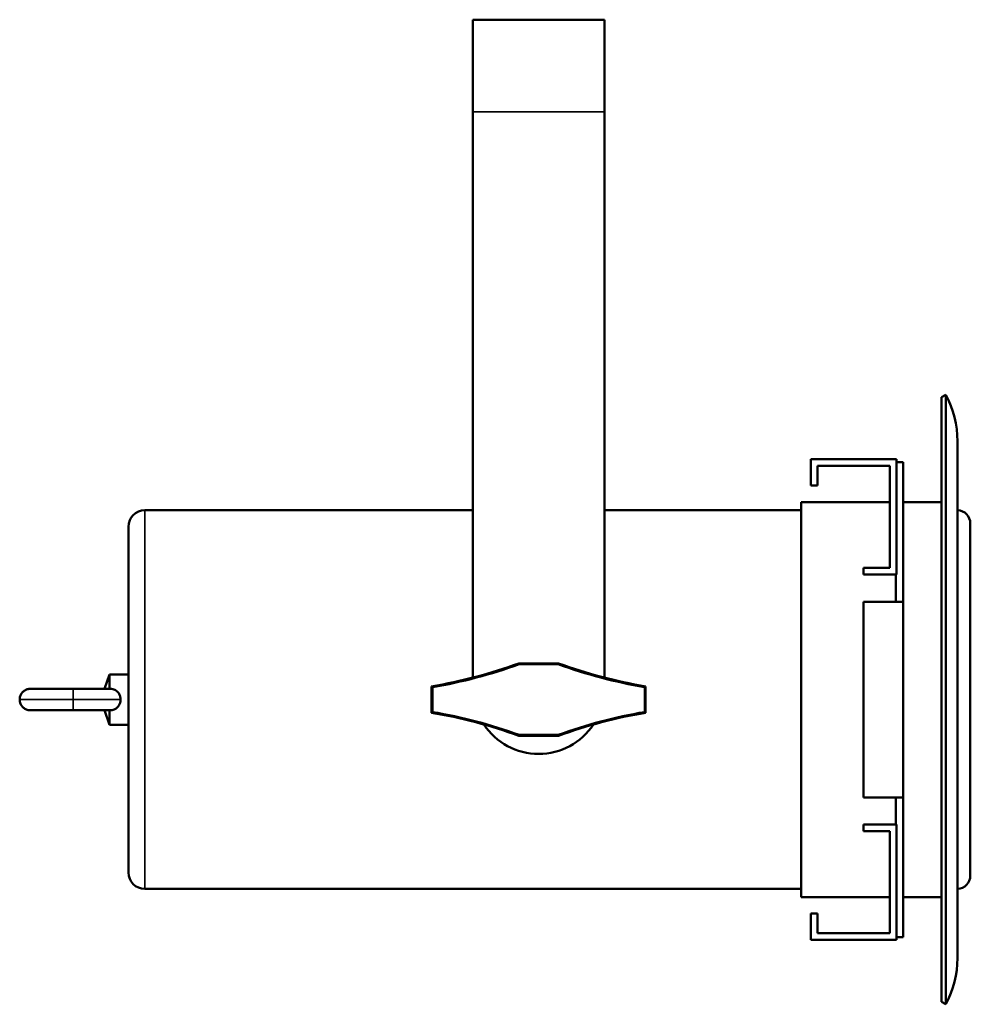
# Model space of a CAD drawing. Header units: millimetres. Extents: x 20 to 2980, y 20 to 2980.
# Tile 5 of 6: x 2263 to 2551, y 1248 to 1547. Entities that reach past the tile are written whole.
import ezdxf

# ---------------------------------------------------------------- set-up
doc = ezdxf.new("R2010")
doc.units = ezdxf.units.MM
doc.layers.add('Visible (ISO)', color=7, linetype='Continuous', lineweight=50)
doc.layers.add('Visible Narrow (ISO)', color=7, linetype='Continuous', lineweight=35)

msp = doc.modelspace()

# ---------------------------------------------------------------- linework, layer by layer
at = {"layer": 'Visible (ISO)'}
for p, q in [((2440.16, 1546.94), (2400.16, 1546.94)), ((2400.16, 1546.94), (2400.16, 1518.94)), ((2440.16, 1546.94), (2440.16, 1518.94)), ((2400.16, 1518.94), (2400.16, 1347.09)), ((2440.16, 1518.94), (2440.16, 1347.09)), ((2542.53, 1432.3), (2543.86, 1433)), ((2543.86, 1433), (2543.86, 1247.88)), ((2542.53, 1432.3), (2542.53, 1248.58)), ((2547.36, 1261.94), (2547.36, 1418.94)), ((2528.86, 1413.44), (2502.86, 1413.44)), ((2502.86, 1413.44), (2502.86, 1405.44)), ((2528.86, 1378.44), (2528.86, 1413.44)), ((2530.86, 1412.56), (2528.86, 1412.56)), ((2530.86, 1370.14), (2530.86, 1412.56)), ((2504.86, 1405.44), (2504.86, 1411.44)), ((2504.86, 1411.44), (2526.86, 1411.44)), ((2526.86, 1380.44), (2526.86, 1411.44)), ((2504.86, 1405.44), (2502.86, 1405.44)), ((2499.86, 1280.44), (2499.86, 1400.44)), ((2526.86, 1400.44), (2499.86, 1400.44)), ((2542.53, 1400.44), (2530.86, 1400.44)), ((2300.56, 1397.94), (2400.16, 1397.94)), ((2440.16, 1397.94), (2499.86, 1397.94)), ((2551.26, 1393.94), (2551.26, 1286.94)), ((2295.56, 1287.94), (2295.56, 1392.94)), ((2518.86, 1380.44), (2518.86, 1378.44)), ((2526.86, 1380.44), (2518.86, 1380.44)), ((2518.86, 1378.44), (2528.86, 1378.44)), ((2528.66, 1370.14), (2528.66, 1378.44)), ((2530.86, 1370.14), (2518.86, 1370.14)), ((2518.86, 1370.14), (2518.86, 1310.74)), ((2530.86, 1310.74), (2530.86, 1370.14)), ((2414.16, 1351.44), (2426.16, 1351.44)), ((2414.16, 1351.44), (2414.2, 1351.18)), ((2426.11, 1351.18), (2414.2, 1351.18)), ((2426.11, 1351.18), (2426.16, 1351.44)), ((2288.34, 1343.69), (2289.8, 1348.09)), ((2289.8, 1343.69), (2289.8, 1348.09)), ((2295.56, 1348.09), (2289.8, 1348.09)), ((2265.8, 1343.69), (2278.8, 1343.69)), ((2278.8, 1343.69), (2289.89, 1343.69)), ((2387.66, 1336.44), (2387.66, 1344.44)), ((2387.91, 1336.66), (2387.91, 1344.22)), ((2452.4, 1344.22), (2452.4, 1336.66)), ((2452.66, 1344.44), (2452.66, 1336.44)), ((2278.8, 1337.19), (2265.8, 1337.19)), ((2289.89, 1337.19), (2278.8, 1337.19)), ((2288.34, 1337.19), (2289.8, 1332.79)), ((2289.8, 1332.79), (2289.8, 1337.19)), ((2295.56, 1332.79), (2289.8, 1332.79)), ((2414.16, 1329.44), (2414.2, 1329.7)), ((2426.16, 1329.44), (2414.16, 1329.44)), ((2414.2, 1329.7), (2426.11, 1329.7)), ((2426.16, 1329.44), (2426.11, 1329.7)), ((2518.86, 1310.74), (2530.86, 1310.74)), ((2528.66, 1302.44), (2528.66, 1310.74)), ((2530.86, 1268.31), (2530.86, 1310.74)), ((2518.86, 1300.44), (2518.86, 1302.44)), ((2528.86, 1302.44), (2518.86, 1302.44)), ((2528.86, 1267.44), (2528.86, 1302.44)), ((2518.86, 1300.44), (2526.86, 1300.44)), ((2526.86, 1269.44), (2526.86, 1300.44)), ((2300.56, 1282.94), (2499.86, 1282.94)), ((2526.86, 1280.44), (2499.86, 1280.44)), ((2542.53, 1280.44), (2530.86, 1280.44)), ((2502.86, 1267.44), (2502.86, 1275.44)), ((2504.86, 1275.44), (2502.86, 1275.44)), ((2504.86, 1269.44), (2504.86, 1275.44)), ((2526.86, 1269.44), (2504.86, 1269.44)), ((2530.86, 1268.31), (2528.86, 1268.31)), ((2502.86, 1267.44), (2528.86, 1267.44)), ((2542.53, 1248.58), (2543.86, 1247.88))]:
    msp.add_line(p, q, dxfattribs=at)
for centre, radius, start, end in [((2517.36, 1418.94), 30, 0, 27.9529), ((2300.56, 1392.94), 5, 90, 180), ((2547.26, 1393.94), 4, 0, 88.5675), ((2362.76, 1492.36), 150, 279.5547, 290.0388), ((2362.76, 1492.36), 150.26, 279.6375, 290.0215), ((2477.55, 1492.36), 150.26, 249.9785, 260.3625), ((2477.55, 1492.36), 150, 249.9612, 260.4453), ((2362.76, 1188.52), 150, 69.9612, 80.4453), ((2362.76, 1188.52), 150.26, 69.9785, 80.3625), ((2477.55, 1188.52), 150.26, 99.6375, 110.0215), ((2477.55, 1188.52), 150, 99.5547, 110.0388), ((2420.16, 1343.94), 20, 213.5567, 326.4433), ((2300.56, 1287.94), 5, 180, 270), ((2547.26, 1286.94), 4, 271.4325, 0), ((2517.36, 1261.94), 30, 332.0471, 0)]:
    msp.add_arc(centre, radius, start, end, dxfattribs=at)
for points, knots in [([(2262.55, 1340.44), (2262.55, 1340.78), (2262.61, 1341.12), (2262.82, 1341.77), (2262.98, 1342.09), (2263.39, 1342.64), (2263.64, 1342.89), (2264.21, 1343.29), (2264.53, 1343.45), (2265.01, 1343.59), (2265.16, 1343.63), (2265.48, 1343.67), (2265.64, 1343.69), (2265.8, 1343.69)], [0, 0, 0, 0, 0.1017908, 0.1017908, 0.2053413, 0.2053413, 0.308844, 0.308844, 0.4124845, 0.4124845, 0.45999, 0.45999, 0.5085534, 0.5085534, 0.5085534, 0.5085534]), ([(2293.2, 1340.44), (2293.2, 1340.78), (2293.15, 1341.12), (2292.96, 1341.77), (2292.82, 1342.07), (2292.41, 1342.67), (2292.13, 1342.95), (2291.6, 1343.29), (2291.3, 1343.45), (2290.56, 1343.65), (2290.22, 1343.69), (2289.89, 1343.69)], [-0.8247807, -0.8247807, -0.8247807, -0.8247807, -0.6408204, -0.6408204, -0.4564961, -0.4564961, -0.2398742, -0.2398742, -0.1094146, -0.1094146, -0.0082609, -0.0082609, -0.0082609, -0.0082609]), ([(2265.8, 1337.19), (2265.69, 1337.19), (2265.57, 1337.2), (2265.33, 1337.22), (2265.22, 1337.24), (2264.76, 1337.34), (2264.43, 1337.47), (2263.84, 1337.83), (2263.57, 1338.05), (2263.12, 1338.57), (2262.94, 1338.87), (2262.64, 1339.58), (2262.55, 1340.01), (2262.55, 1340.44)], [0, 0, 0, 0, 0.0354862, 0.0354862, 0.0705616, 0.0705616, 0.1753177, 0.1753177, 0.2777512, 0.2777512, 0.3806926, 0.3806926, 0.508195, 0.508195, 0.508195, 0.508195]), ([(2289.89, 1337.19), (2290.24, 1337.19), (2290.59, 1337.23), (2291.35, 1337.44), (2291.66, 1337.62), (2292.16, 1337.97), (2292.45, 1338.24), (2292.85, 1338.88), (2292.98, 1339.17), (2293.16, 1339.79), (2293.2, 1340.11), (2293.2, 1340.44)], [-0.4949629, -0.4949629, -0.4949629, -0.4949629, -0.4213638, -0.4213638, -0.3279547, -0.3279547, -0.1942602, -0.1942602, -0.0970518, -0.0970518, -0.000001, -0.000001, -0.000001, -0.000001])]:
    msp.add_open_spline(points, degree=3, knots=knots, dxfattribs=at)
for points in [[(2387.91, 1344.22), (2387.78, 1344.33), (2387.66, 1344.44)], [(2387.91, 1336.66), (2387.78, 1336.55), (2387.66, 1336.44)], [(2452.66, 1336.44), (2452.53, 1336.55), (2452.4, 1336.66)]]:
    msp.add_open_spline(points, degree=2, dxfattribs=at)
msp.add_rational_spline([(2452.4, 1344.22), (2452.53, 1344.33), (2452.66, 1344.44)], [1, 1.00000000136, 1], degree=2, dxfattribs=at)
at = {"layer": 'Visible Narrow (ISO)'}
for p, q in [((2440.16, 1518.94), (2400.16, 1518.94)), ((2300.56, 1397.94), (2300.56, 1282.94)), ((2278.8, 1343.69), (2278.8, 1340.44)), ((2262.55, 1340.44), (2278.8, 1340.44)), ((2278.8, 1340.44), (2293.2, 1340.44)), ((2278.8, 1340.44), (2278.8, 1337.19))]:
    msp.add_line(p, q, dxfattribs=at)

doc.saveas('drawing.dxf')
